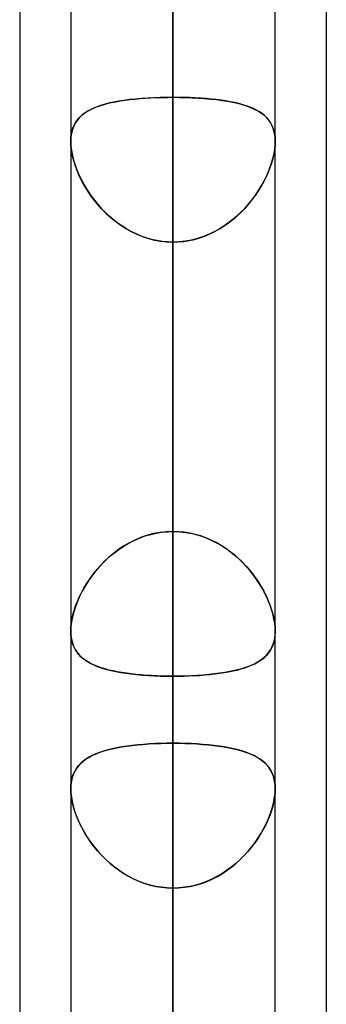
# Model space of a CAD drawing. Header units: millimetres. Extents: x -100 to 120, y -270 to 270.
# Tile 12 of 75: x 47 to 50, y -137 to -128. Entities that reach past the tile are written whole.
import ezdxf

# ---------------------------------------------------------------- set-up
doc = ezdxf.new("R2010")
doc.units = ezdxf.units.MM
doc.layers.add('MAIN-1', color=7, linetype='Continuous')
doc.layers.add('MAIN-2', color=7, linetype='Continuous')

msp = doc.modelspace()

# ---------------------------------------------------------------- linework, layer by layer
at = {"layer": 'MAIN-1'}
for p, q in [((47.4813, 0), (47.4813, -138.299)), ((49.4963, -138.4234), (49.4963, 0)), ((48.4887, -138.9628), (48.4887, 0)), ((50, -72.5946), (50, -139.2762)), ((46.9775, -73.0349), (46.9775, -138.4973)), ((49.4962, -133.7625), (49.4962, -133.7629)), ((49.4962, -133.7629), (49.4962, -133.7633)), ((49.4962, -133.7633), (49.4962, -133.7636)), ((49.4962, -133.7636), (49.4962, -133.764)), ((49.4962, -133.764), (49.4962, -133.7643)), ((49.4962, -133.7643), (49.4962, -133.7647))]:
    msp.add_line(p, q, dxfattribs=at)
at = {"layer": 'MAIN-2'}
for p, q in [((48.4887, 0), (48.4887, -138.9628)), ((48.4887, 0), (48.4887, -137.4307)), ((48.4887, -137.4307), (48.4887, 0)), ((48.4887, -137.6245), (48.4887, -101.4958)), ((48.4887, -102.9219), (48.4887, -139.6395)), ((48.4887, -153.3415), (48.4887, -112.619)), ((48.4887, -114.0449), (48.4887, -155.3565)), ((48.4887, -118.8111), (48.4887, -128.5013)), ((48.4887, -128.5013), (48.4887, -118.8111)), ((48.4887, -132.7758), (48.4887, -123.0856)), ((48.4887, -123.0856), (48.4887, -132.7758)), ((48.4887, -169.0585), (48.4887, -123.7404)), ((48.4887, -125.1661), (48.4887, -171.0735)), ((48.4887, -125.1661), (48.4887, -134.8605)), ((48.4887, -134.8605), (48.4887, -125.1661)), ((48.4887, -137.4307), (48.4887, -127.7372)), ((48.4887, -127.7372), (48.4887, -137.4307)), ((48.0057, -128.5315), (47.9527, -128.5399)), ((47.9685, -128.5372), (48.0149, -128.5302)), ((48.0609, -128.5243), (48.0057, -128.5315)), ((48.0149, -128.5302), (48.063, -128.524)), ((48.118, -128.5181), (48.0609, -128.5243)), ((48.063, -128.524), (48.1126, -128.5186)), ((48.1126, -128.5186), (48.1637, -128.514)), ((48.1771, -128.5129), (48.118, -128.5181)), ((48.1637, -128.514), (48.2159, -128.5101)), ((48.2377, -128.5087), (48.1771, -128.5129)), ((48.2159, -128.5101), (48.269, -128.5069)), ((48.2993, -128.5054), (48.2377, -128.5087)), ((48.269, -128.5069), (48.3229, -128.5044)), ((48.3618, -128.5031), (48.2993, -128.5054)), ((48.3229, -128.5044), (48.3776, -128.5027)), ((48.425, -128.5017), (48.3618, -128.5031)), ((48.3776, -128.5027), (48.4329, -128.5016)), ((48.4887, -128.5013), (48.425, -128.5017)), ((48.4329, -128.5016), (48.4887, -128.5013)), ((48.4887, -128.5013), (48.5525, -128.5017)), ((48.4887, -132.7758), (48.4887, -128.5013)), ((48.5446, -128.5016), (48.4887, -128.5013)), ((48.4887, -128.5013), (48.4887, -132.7758)), ((48.5999, -128.5027), (48.5446, -128.5016)), ((48.5525, -128.5017), (48.6157, -128.5031)), ((48.6546, -128.5044), (48.5999, -128.5027)), ((48.6157, -128.5031), (48.6782, -128.5054)), ((48.7085, -128.5069), (48.6546, -128.5044)), ((48.6782, -128.5054), (48.7398, -128.5087)), ((48.7616, -128.5101), (48.7085, -128.5069)), ((48.7398, -128.5087), (48.8004, -128.5129)), ((48.8138, -128.514), (48.7616, -128.5101)), ((48.8004, -128.5129), (48.8594, -128.5181)), ((48.8649, -128.5186), (48.8138, -128.514)), ((48.8594, -128.5181), (48.9166, -128.5243)), ((48.9145, -128.524), (48.8649, -128.5186)), ((48.9626, -128.5302), (48.9145, -128.524)), ((48.9166, -128.5243), (48.9718, -128.5315)), ((49.009, -128.5372), (48.9626, -128.5302)), ((48.9718, -128.5315), (49.0248, -128.5399)), ((47.6367, -128.6444), (47.665, -128.6279)), ((47.6877, -128.6165), (47.6534, -128.6343)), ((47.665, -128.6279), (47.6956, -128.6127)), ((47.7248, -128.6002), (47.6877, -128.6165)), ((47.6956, -128.6127), (47.7284, -128.5988)), ((47.7649, -128.5854), (47.7248, -128.6002)), ((47.7284, -128.5988), (47.7634, -128.586)), ((47.7634, -128.586), (47.8006, -128.5742)), ((47.8078, -128.5721), (47.7649, -128.5854)), ((47.8006, -128.5742), (47.8398, -128.5635)), ((47.8535, -128.5601), (47.8078, -128.5721)), ((47.8398, -128.5635), (47.8808, -128.5538)), ((47.9019, -128.5494), (47.8535, -128.5601)), ((47.8808, -128.5538), (47.9238, -128.545)), ((47.9527, -128.5399), (47.9019, -128.5494)), ((47.9238, -128.545), (47.9685, -128.5372)), ((49.0537, -128.545), (49.009, -128.5372)), ((49.0248, -128.5399), (49.0756, -128.5494)), ((49.0967, -128.5538), (49.0537, -128.545)), ((49.0756, -128.5494), (49.124, -128.5601)), ((49.1377, -128.5635), (49.0967, -128.5538)), ((49.124, -128.5601), (49.1697, -128.5721)), ((49.1769, -128.5742), (49.1377, -128.5635)), ((49.1697, -128.5721), (49.2126, -128.5854)), ((49.2141, -128.586), (49.1769, -128.5742)), ((49.2126, -128.5854), (49.2527, -128.6002)), ((49.2491, -128.5988), (49.2141, -128.586)), ((49.2819, -128.6127), (49.2491, -128.5988)), ((49.2527, -128.6002), (49.2898, -128.6165)), ((49.3125, -128.6279), (49.2819, -128.6127)), ((49.2898, -128.6165), (49.3241, -128.6343)), ((49.3408, -128.6444), (49.3125, -128.6279)), ((47.546, -128.725), (47.5267, -128.7535)), ((47.5294, -128.7491), (47.5463, -128.7247)), ((47.5685, -128.699), (47.546, -128.725)), ((47.5463, -128.7247), (47.5655, -128.7022)), ((47.5655, -128.7022), (47.5869, -128.6814)), ((47.5939, -128.6754), (47.5685, -128.699)), ((47.5869, -128.6814), (47.6106, -128.6622)), ((47.6222, -128.6539), (47.5939, -128.6754)), ((47.6106, -128.6622), (47.6367, -128.6444)), ((47.6534, -128.6343), (47.6222, -128.6539)), ((49.3241, -128.6343), (49.3553, -128.6539)), ((49.3669, -128.6622), (49.3408, -128.6444)), ((49.3553, -128.6539), (49.3836, -128.6754)), ((49.3906, -128.6814), (49.3669, -128.6622)), ((49.3836, -128.6754), (49.409, -128.699)), ((49.412, -128.7022), (49.3906, -128.6814)), ((49.409, -128.699), (49.4315, -128.725)), ((49.4312, -128.7247), (49.412, -128.7022)), ((49.4481, -128.7491), (49.4312, -128.7247)), ((49.4315, -128.725), (49.4508, -128.7535)), ((47.4978, -128.8188), (47.4886, -128.8557)), ((47.4935, -128.8341), (47.5029, -128.8037)), ((47.5106, -128.7848), (47.4978, -128.8188)), ((47.5029, -128.8037), (47.5149, -128.7753)), ((47.5267, -128.7535), (47.5106, -128.7848)), ((47.5149, -128.7753), (47.5294, -128.7491)), ((49.4626, -128.7753), (49.4481, -128.7491)), ((49.4508, -128.7535), (49.4669, -128.7848)), ((49.4746, -128.8037), (49.4626, -128.7753)), ((49.4669, -128.7848), (49.4797, -128.8188)), ((49.484, -128.8341), (49.4746, -128.8037)), ((49.4797, -128.8188), (49.4889, -128.8557)), ((47.4831, -128.895), (47.4812, -128.9367)), ((47.4812, -128.9368), (47.4826, -128.9009)), ((47.4826, -128.9009), (47.4867, -128.8666)), ((47.4886, -128.8557), (47.4831, -128.895)), ((47.4867, -128.8666), (47.4935, -128.8341)), ((49.4908, -128.8666), (49.484, -128.8341)), ((49.4889, -128.8557), (49.4944, -128.895)), ((49.4949, -128.9009), (49.4908, -128.8666)), ((49.4944, -128.895), (49.4963, -128.9367)), ((49.4963, -128.9368), (49.4949, -128.9009)), ((47.4812, -128.9367), (47.483, -128.9799)), ((47.4825, -128.9738), (47.4812, -128.9368)), ((47.4864, -129.0123), (47.4825, -128.9738)), ((47.483, -128.9799), (47.4883, -129.0254)), ((47.4929, -129.0525), (47.4864, -129.0123)), ((49.4846, -129.0525), (49.4911, -129.0123)), ((49.4945, -128.9799), (49.4892, -129.0254)), ((49.4911, -129.0123), (49.495, -128.9738)), ((49.4963, -128.9367), (49.4945, -128.9799)), ((49.495, -128.9738), (49.4963, -128.9368)), ((47.4883, -129.0254), (47.4971, -129.0728)), ((47.502, -129.0938), (47.4929, -129.0525)), ((47.4971, -129.0728), (47.5092, -129.1213)), ((47.5134, -129.1358), (47.502, -129.0938)), ((49.4641, -129.1358), (49.4755, -129.0938)), ((49.4804, -129.0728), (49.4683, -129.1213)), ((49.4755, -129.0938), (49.4846, -129.0525)), ((49.4892, -129.0254), (49.4804, -129.0728)), ((47.5092, -129.1213), (47.5246, -129.1707)), ((47.5272, -129.1783), (47.5134, -129.1358)), ((47.5246, -129.1707), (47.5431, -129.2205)), ((47.5433, -129.2211), (47.5272, -129.1783)), ((49.4342, -129.2211), (49.4503, -129.1783)), ((49.4529, -129.1707), (49.4344, -129.2205)), ((49.4503, -129.1783), (49.4641, -129.1358)), ((49.4683, -129.1213), (49.4529, -129.1707)), ((47.5431, -129.2205), (47.5646, -129.2706)), ((47.5616, -129.264), (47.5433, -129.2211)), ((47.5819, -129.3069), (47.5616, -129.264)), ((47.5646, -129.2706), (47.5889, -129.3207)), ((47.6043, -129.3495), (47.5819, -129.3069)), ((49.3732, -129.3495), (49.3956, -129.3069)), ((49.4129, -129.2706), (49.3886, -129.3207)), ((49.3956, -129.3069), (49.4159, -129.264)), ((49.4344, -129.2205), (49.4129, -129.2706)), ((49.4159, -129.264), (49.4342, -129.2211)), ((47.5889, -129.3207), (47.6161, -129.3704)), ((47.6287, -129.3917), (47.6043, -129.3495)), ((47.6161, -129.3704), (47.646, -129.4196)), ((47.6552, -129.4337), (47.6287, -129.3917)), ((49.3223, -129.4337), (49.3488, -129.3917)), ((49.3614, -129.3704), (49.3315, -129.4196)), ((49.3488, -129.3917), (49.3732, -129.3495)), ((49.3886, -129.3207), (49.3614, -129.3704)), ((47.646, -129.4196), (47.6785, -129.4679)), ((47.6838, -129.4753), (47.6552, -129.4337)), ((47.6785, -129.4679), (47.7136, -129.5151)), ((47.7145, -129.5162), (47.6838, -129.4753)), ((49.263, -129.5162), (49.2937, -129.4753)), ((49.299, -129.4679), (49.2639, -129.5151)), ((49.2937, -129.4753), (49.3223, -129.4337)), ((49.3315, -129.4196), (49.299, -129.4679)), ((47.7136, -129.5151), (47.7511, -129.5609)), ((47.7472, -129.5563), (47.7145, -129.5162)), ((47.7819, -129.5954), (47.7472, -129.5563)), ((47.7511, -129.5609), (47.791, -129.6051)), ((47.8186, -129.6332), (47.7819, -129.5954)), ((49.1589, -129.6332), (49.1956, -129.5954)), ((49.2264, -129.5609), (49.1865, -129.6051)), ((49.1956, -129.5954), (49.2303, -129.5563)), ((49.2639, -129.5151), (49.2264, -129.5609)), ((49.2303, -129.5563), (49.263, -129.5162)), ((47.791, -129.6051), (47.8333, -129.6474)), ((47.8573, -129.6696), (47.8186, -129.6332)), ((47.8333, -129.6474), (47.8779, -129.6877)), ((47.8978, -129.7044), (47.8573, -129.6696)), ((47.8779, -129.6877), (47.9246, -129.7256)), ((49.0996, -129.6877), (49.0529, -129.7256)), ((49.0797, -129.7044), (49.1202, -129.6696)), ((49.1442, -129.6474), (49.0996, -129.6877)), ((49.1202, -129.6696), (49.1589, -129.6332)), ((49.1865, -129.6051), (49.1442, -129.6474)), ((47.94, -129.7372), (47.8978, -129.7044)), ((47.9246, -129.7256), (47.9736, -129.761)), ((47.9839, -129.768), (47.94, -129.7372)), ((47.9736, -129.761), (48.0246, -129.7937)), ((48.0293, -129.7965), (47.9839, -129.768)), ((48.0246, -129.7937), (48.0776, -129.8233)), ((48.9529, -129.7937), (48.8999, -129.8233)), ((48.9482, -129.7965), (48.9936, -129.768)), ((49.0039, -129.761), (48.9529, -129.7937)), ((48.9936, -129.768), (49.0374, -129.7372)), ((49.0529, -129.7256), (49.0039, -129.761)), ((49.0374, -129.7372), (49.0797, -129.7044)), ((48.0762, -129.8226), (48.0293, -129.7965)), ((48.1245, -129.8461), (48.0762, -129.8226)), ((48.0776, -129.8233), (48.1326, -129.8497)), ((48.1742, -129.8669), (48.1245, -129.8461)), ((48.1326, -129.8497), (48.1891, -129.8725)), ((48.225, -129.8848), (48.1742, -129.8669)), ((48.1891, -129.8725), (48.2471, -129.8915)), ((48.2765, -129.8996), (48.225, -129.8848)), ((48.2471, -129.8915), (48.3065, -129.9066)), ((48.7304, -129.8915), (48.671, -129.9066)), ((48.701, -129.8996), (48.7525, -129.8848)), ((48.7884, -129.8725), (48.7304, -129.8915)), ((48.7525, -129.8848), (48.8033, -129.8669)), ((48.8449, -129.8497), (48.7884, -129.8725)), ((48.8033, -129.8669), (48.853, -129.8461)), ((48.8999, -129.8233), (48.8449, -129.8497)), ((48.853, -129.8461), (48.9013, -129.8226)), ((48.9013, -129.8226), (48.9482, -129.7965)), ((48.3287, -129.9111), (48.2765, -129.8996)), ((48.3065, -129.9066), (48.3667, -129.9175)), ((48.3816, -129.9195), (48.3287, -129.9111)), ((48.3667, -129.9175), (48.4275, -129.9241)), ((48.435, -129.9246), (48.3816, -129.9195)), ((48.4275, -129.9241), (48.4887, -129.9263)), ((48.4887, -129.9263), (48.435, -129.9246)), ((48.55, -129.9241), (48.4887, -129.9263)), ((48.4887, -129.9263), (48.5425, -129.9246)), ((48.4887, -129.9263), (48.4887, -134.2008)), ((48.4887, -134.2008), (48.4887, -129.9263)), ((48.4887, -129.9263), (48.4887, -139.6163)), ((48.4887, -139.6163), (48.4887, -129.9263)), ((48.5425, -129.9246), (48.5959, -129.9195)), ((48.6108, -129.9175), (48.55, -129.9241)), ((48.5959, -129.9195), (48.6488, -129.9111)), ((48.671, -129.9066), (48.6108, -129.9175)), ((48.6488, -129.9111), (48.701, -129.8996)), ((48.2993, -132.7968), (48.2377, -132.8128)), ((48.269, -132.8041), (48.3229, -132.7918)), ((48.3618, -132.7852), (48.2993, -132.7968)), ((48.3229, -132.7918), (48.3776, -132.783)), ((48.425, -132.7781), (48.3618, -132.7852)), ((48.3776, -132.783), (48.4329, -132.7776)), ((48.4887, -132.7758), (48.425, -132.7781)), ((48.4329, -132.7776), (48.4887, -132.7758)), ((48.5446, -132.7776), (48.4887, -132.7758)), ((48.4887, -132.7758), (48.5525, -132.7781)), ((48.5999, -132.783), (48.5446, -132.7776)), ((48.5525, -132.7781), (48.6157, -132.7852)), ((48.6546, -132.7918), (48.5999, -132.783)), ((48.6157, -132.7852), (48.6782, -132.7968)), ((48.7085, -132.8041), (48.6546, -132.7918)), ((48.6782, -132.7968), (48.7398, -132.8128)), ((48.0609, -132.8862), (48.0057, -132.9181)), ((48.0149, -132.9125), (48.063, -132.8851)), ((48.118, -132.8578), (48.0609, -132.8862)), ((48.063, -132.8851), (48.1126, -132.8603)), ((48.1126, -132.8603), (48.1637, -132.8384)), ((48.1771, -132.8333), (48.118, -132.8578)), ((48.1637, -132.8384), (48.2159, -132.8197)), ((48.2377, -132.8128), (48.1771, -132.8333)), ((48.2159, -132.8197), (48.269, -132.8041)), ((48.7616, -132.8197), (48.7085, -132.8041)), ((48.7398, -132.8128), (48.8004, -132.8333)), ((48.8138, -132.8384), (48.7616, -132.8197)), ((48.8004, -132.8333), (48.8594, -132.8578)), ((48.8649, -132.8603), (48.8138, -132.8384)), ((48.8594, -132.8578), (48.9166, -132.8862)), ((48.9145, -132.8851), (48.8649, -132.8603)), ((48.9626, -132.9125), (48.9145, -132.8851)), ((48.9166, -132.8862), (48.9718, -132.9181)), ((47.9019, -132.9916), (47.8535, -133.0326)), ((47.8808, -133.0089), (47.9238, -132.9745)), ((47.9527, -132.9533), (47.9019, -132.9916)), ((47.9238, -132.9745), (47.9685, -132.9424)), ((48.0057, -132.9181), (47.9527, -132.9533)), ((47.9685, -132.9424), (48.0149, -132.9125)), ((49.009, -132.9424), (48.9626, -132.9125)), ((48.9718, -132.9181), (49.0248, -132.9533)), ((49.0537, -132.9745), (49.009, -132.9424)), ((49.0248, -132.9533), (49.0756, -132.9916)), ((49.0967, -133.0089), (49.0537, -132.9745)), ((49.0756, -132.9916), (49.124, -133.0326)), ((47.7634, -133.1227), (47.8006, -133.0831)), ((47.8078, -133.0759), (47.7649, -133.1211)), ((47.8006, -133.0831), (47.8398, -133.0451)), ((47.8535, -133.0326), (47.8078, -133.0759)), ((47.8398, -133.0451), (47.8808, -133.0089)), ((49.1377, -133.0451), (49.0967, -133.0089)), ((49.124, -133.0326), (49.1697, -133.0759)), ((49.1769, -133.0831), (49.1377, -133.0451)), ((49.1697, -133.0759), (49.2126, -133.1211)), ((49.2141, -133.1227), (49.1769, -133.0831)), ((47.7248, -133.1679), (47.6877, -133.2159)), ((47.6956, -133.2052), (47.7284, -133.1634)), ((47.7649, -133.1211), (47.7248, -133.1679)), ((47.7284, -133.1634), (47.7634, -133.1227)), ((49.2126, -133.1211), (49.2527, -133.1679)), ((49.2491, -133.1634), (49.2141, -133.1227)), ((49.2819, -133.2052), (49.2491, -133.1634)), ((49.2527, -133.1679), (49.2898, -133.2159)), ((47.6534, -133.265), (47.6222, -133.3146)), ((47.6367, -133.2909), (47.665, -133.2478)), ((47.6877, -133.2159), (47.6534, -133.265)), ((47.665, -133.2478), (47.6956, -133.2052)), ((49.3125, -133.2478), (49.2819, -133.2052)), ((49.2898, -133.2159), (49.3241, -133.265)), ((49.3408, -133.2909), (49.3125, -133.2478)), ((49.3241, -133.265), (49.3553, -133.3146)), ((47.5655, -133.4219), (47.5869, -133.3782)), ((47.5939, -133.3647), (47.5685, -133.4154)), ((47.5869, -133.3782), (47.6106, -133.3345)), ((47.6222, -133.3146), (47.5939, -133.3647)), ((47.6106, -133.3345), (47.6367, -133.2909)), ((49.3669, -133.3345), (49.3408, -133.2909)), ((49.3553, -133.3146), (49.3836, -133.3647)), ((49.3906, -133.3782), (49.3669, -133.3345)), ((49.3836, -133.3647), (49.409, -133.4154)), ((49.412, -133.4219), (49.3906, -133.3782)), ((47.546, -133.4662), (47.5267, -133.517)), ((47.5294, -133.5093), (47.5463, -133.4657)), ((47.5685, -133.4154), (47.546, -133.4662)), ((47.5463, -133.4657), (47.5655, -133.4219)), ((49.409, -133.4154), (49.4315, -133.4662)), ((49.4312, -133.4657), (49.412, -133.4219)), ((49.4481, -133.5093), (49.4312, -133.4657)), ((49.4315, -133.4662), (49.4508, -133.517)), ((47.5106, -133.5673), (47.4978, -133.6169)), ((47.5029, -133.5954), (47.5149, -133.5526)), ((47.5267, -133.517), (47.5106, -133.5673)), ((47.5149, -133.5526), (47.5294, -133.5093)), ((49.4626, -133.5526), (49.4481, -133.5093)), ((49.4508, -133.517), (49.4669, -133.5673)), ((49.4746, -133.5954), (49.4626, -133.5526)), ((49.4669, -133.5673), (49.4797, -133.6169)), ((47.4886, -133.6651), (47.4831, -133.7113)), ((47.4867, -133.6785), (47.4935, -133.6375)), ((47.4978, -133.6169), (47.4886, -133.6651)), ((47.4935, -133.6375), (47.5029, -133.5954)), ((49.484, -133.6375), (49.4746, -133.5954)), ((49.4797, -133.6169), (49.4889, -133.6651)), ((49.4908, -133.6785), (49.484, -133.6375)), ((49.4889, -133.6651), (49.4944, -133.7113)), ((47.4831, -133.7113), (47.4812, -133.7554)), ((47.4812, -133.7554), (47.4826, -133.7178)), ((47.4812, -133.7554), (47.483, -133.7964)), ((47.4825, -133.7908), (47.4812, -133.7554)), ((47.4826, -133.7178), (47.4867, -133.6785)), ((49.4949, -133.7178), (49.4908, -133.6785)), ((49.4962, -133.7647), (49.4937, -133.8049)), ((49.4944, -133.7113), (49.4963, -133.7554)), ((49.4963, -133.7554), (49.4949, -133.7178)), ((49.495, -133.7908), (49.4963, -133.7554)), ((49.4963, -133.7613), (49.4962, -133.7625)), ((49.4963, -133.7554), (49.4963, -133.7566)), ((49.4963, -133.7566), (49.4963, -133.7578)), ((49.4963, -133.7578), (49.4963, -133.759)), ((49.4963, -133.759), (49.4963, -133.7601)), ((49.4963, -133.7601), (49.4963, -133.7613)), ((47.4864, -133.8245), (47.4825, -133.7908)), ((47.483, -133.7964), (47.4883, -133.8353)), ((47.4929, -133.8566), (47.4864, -133.8245)), ((47.4883, -133.8353), (47.4971, -133.8717)), ((47.502, -133.8867), (47.4929, -133.8566)), ((49.4755, -133.8867), (49.4846, -133.8566)), ((49.4877, -133.843), (49.4783, -133.8786)), ((49.4846, -133.8566), (49.4911, -133.8245)), ((49.4937, -133.8049), (49.4877, -133.843)), ((49.4911, -133.8245), (49.495, -133.7908)), ((47.4971, -133.8717), (47.5092, -133.9055)), ((47.5134, -133.9149), (47.502, -133.8867)), ((47.5092, -133.9055), (47.5246, -133.9365)), ((47.5272, -133.9411), (47.5134, -133.9149)), ((47.5246, -133.9365), (47.5431, -133.9651)), ((47.5433, -133.9654), (47.5272, -133.9411)), ((49.4498, -133.9419), (49.4309, -133.9698)), ((49.4342, -133.9654), (49.4503, -133.9411)), ((49.4656, -133.9116), (49.4498, -133.9419)), ((49.4503, -133.9411), (49.4641, -133.9149)), ((49.4641, -133.9149), (49.4755, -133.8867)), ((49.4783, -133.8786), (49.4656, -133.9116)), ((47.5431, -133.9651), (47.5646, -133.9913)), ((47.5616, -133.988), (47.5433, -133.9654)), ((47.5819, -134.0089), (47.5616, -133.988)), ((47.5646, -133.9913), (47.5889, -134.0153)), ((47.6043, -134.0282), (47.5819, -134.0089)), ((47.5889, -134.0153), (47.6161, -134.0372)), ((47.6287, -134.0461), (47.6043, -134.0282)), ((47.6161, -134.0372), (47.646, -134.0573)), ((47.6552, -134.0627), (47.6287, -134.0461)), ((47.646, -134.0573), (47.6785, -134.0755)), ((49.3271, -134.0599), (49.2945, -134.0778)), ((49.3223, -134.0627), (49.3488, -134.0461)), ((49.3571, -134.0403), (49.3271, -134.0599)), ((49.3488, -134.0461), (49.3732, -134.0282)), ((49.3845, -134.0188), (49.3571, -134.0403)), ((49.3732, -134.0282), (49.3956, -134.0089)), ((49.4091, -133.9954), (49.3845, -134.0188)), ((49.3956, -134.0089), (49.4159, -133.988)), ((49.4309, -133.9698), (49.4091, -133.9954)), ((49.4159, -133.988), (49.4342, -133.9654)), ((47.6838, -134.0782), (47.6552, -134.0627)), ((47.6785, -134.0755), (47.7136, -134.0922)), ((47.7145, -134.0925), (47.6838, -134.0782)), ((47.7136, -134.0922), (47.7511, -134.1073)), ((47.7472, -134.1058), (47.7145, -134.0925)), ((47.7819, -134.118), (47.7472, -134.1058)), ((47.7511, -134.1073), (47.791, -134.121)), ((47.8186, -134.1293), (47.7819, -134.118)), ((47.791, -134.121), (47.8333, -134.1334)), ((47.8573, -134.1396), (47.8186, -134.1293)), ((47.8333, -134.1334), (47.8779, -134.1446)), ((47.8978, -134.149), (47.8573, -134.1396)), ((47.8779, -134.1446), (47.9246, -134.1546)), ((47.94, -134.1576), (47.8978, -134.149)), ((47.9246, -134.1546), (47.9736, -134.1636)), ((47.9839, -134.1653), (47.94, -134.1576)), ((48.9936, -134.1653), (49.0374, -134.1576)), ((49.0489, -134.1554), (49.0002, -134.1642)), ((49.0374, -134.1576), (49.0797, -134.149)), ((49.0955, -134.1455), (49.0489, -134.1554)), ((49.0797, -134.149), (49.1202, -134.1396)), ((49.1399, -134.1345), (49.0955, -134.1455)), ((49.1202, -134.1396), (49.1589, -134.1293)), ((49.182, -134.1223), (49.1399, -134.1345)), ((49.1589, -134.1293), (49.1956, -134.118)), ((49.2219, -134.1089), (49.182, -134.1223)), ((49.1956, -134.118), (49.2303, -134.1058)), ((49.2594, -134.0941), (49.2219, -134.1089)), ((49.2303, -134.1058), (49.263, -134.0925)), ((49.2945, -134.0778), (49.2594, -134.0941)), ((49.263, -134.0925), (49.2937, -134.0782)), ((49.2937, -134.0782), (49.3223, -134.0627)), ((47.9736, -134.1636), (48.0246, -134.1715)), ((48.0293, -134.1721), (47.9839, -134.1653)), ((48.0246, -134.1715), (48.0776, -134.1784)), ((48.0762, -134.1782), (48.0293, -134.1721)), ((48.1245, -134.1836), (48.0762, -134.1782)), ((48.0776, -134.1784), (48.1326, -134.1844)), ((48.1742, -134.1882), (48.1245, -134.1836)), ((48.1326, -134.1844), (48.1891, -134.1894)), ((48.225, -134.1921), (48.1742, -134.1882)), ((48.1891, -134.1894), (48.2471, -134.1935)), ((48.2765, -134.1952), (48.225, -134.1921)), ((48.2471, -134.1935), (48.3065, -134.1967)), ((48.3287, -134.1977), (48.2765, -134.1952)), ((48.3065, -134.1967), (48.3667, -134.199)), ((48.3816, -134.1994), (48.3287, -134.1977)), ((48.3667, -134.199), (48.4275, -134.2003)), ((48.435, -134.2004), (48.3816, -134.1994)), ((48.4275, -134.2003), (48.4887, -134.2008)), ((48.4887, -134.2008), (48.435, -134.2004)), ((48.5495, -134.2003), (48.4887, -134.2008)), ((48.4887, -134.2008), (48.5425, -134.2004)), ((48.4887, -143.8907), (48.4887, -134.2008)), ((48.4887, -134.2008), (48.4887, -143.8907)), ((48.5425, -134.2004), (48.5959, -134.1994)), ((48.6098, -134.199), (48.5495, -134.2003)), ((48.5959, -134.1994), (48.6488, -134.1977)), ((48.6695, -134.1967), (48.6098, -134.199)), ((48.6488, -134.1977), (48.701, -134.1952)), ((48.7284, -134.1936), (48.6695, -134.1967)), ((48.701, -134.1952), (48.7525, -134.1921)), ((48.786, -134.1896), (48.7284, -134.1936)), ((48.7525, -134.1921), (48.8033, -134.1882)), ((48.8422, -134.1846), (48.786, -134.1896)), ((48.8033, -134.1882), (48.853, -134.1836)), ((48.8967, -134.1788), (48.8422, -134.1846)), ((48.853, -134.1836), (48.9013, -134.1782)), ((48.9494, -134.172), (48.8967, -134.1788)), ((48.9013, -134.1782), (48.9482, -134.1721)), ((48.9482, -134.1721), (48.9936, -134.1653)), ((49.0002, -134.1642), (48.9494, -134.172)), ((47.8017, -134.9389), (47.8437, -134.9268)), ((47.8458, -134.9263), (47.8038, -134.9383)), ((47.8437, -134.9268), (47.8879, -134.9159)), ((47.8901, -134.9154), (47.8458, -134.9263)), ((47.8879, -134.9159), (47.9343, -134.906)), ((47.9366, -134.9056), (47.8901, -134.9154)), ((47.9343, -134.906), (47.9827, -134.8972)), ((47.9851, -134.8969), (47.9366, -134.9056)), ((47.9827, -134.8972), (48.0331, -134.8895)), ((48.0355, -134.8891), (47.9851, -134.8969)), ((48.0331, -134.8895), (48.0854, -134.8826)), ((48.0877, -134.8824), (48.0355, -134.8891)), ((48.0854, -134.8826), (48.1396, -134.8767)), ((48.1416, -134.8765), (48.0877, -134.8824)), ((48.1396, -134.8767), (48.1954, -134.8717)), ((48.1973, -134.8716), (48.1416, -134.8765)), ((48.1954, -134.8717), (48.2522, -134.8677)), ((48.254, -134.8676), (48.1973, -134.8716)), ((48.2522, -134.8677), (48.3101, -134.8645)), ((48.3117, -134.8645), (48.254, -134.8676)), ((48.3101, -134.8645), (48.3689, -134.8623)), ((48.3701, -134.8623), (48.3117, -134.8645)), ((48.3689, -134.8623), (48.4285, -134.861)), ((48.4292, -134.861), (48.3701, -134.8623)), ((48.4285, -134.861), (48.4887, -134.8605)), ((48.4887, -134.8605), (48.4292, -134.861)), ((48.549, -134.861), (48.4887, -134.8605)), ((48.4887, -134.8605), (48.5483, -134.861)), ((48.4887, -184.7755), (48.4887, -134.8605)), ((48.5483, -134.861), (48.6074, -134.8623)), ((48.6086, -134.8623), (48.549, -134.861)), ((48.6074, -134.8623), (48.6658, -134.8645)), ((48.6674, -134.8645), (48.6086, -134.8623)), ((48.6658, -134.8645), (48.7235, -134.8676)), ((48.7253, -134.8677), (48.6674, -134.8645)), ((48.7235, -134.8676), (48.7802, -134.8716)), ((48.7822, -134.8717), (48.7253, -134.8677)), ((48.7802, -134.8716), (48.8359, -134.8765)), ((48.8379, -134.8767), (48.7822, -134.8717)), ((48.8359, -134.8765), (48.8898, -134.8824)), ((48.8921, -134.8826), (48.8379, -134.8767)), ((48.8898, -134.8824), (48.942, -134.8891)), ((48.9444, -134.8895), (48.8921, -134.8826)), ((48.942, -134.8891), (48.9924, -134.8969)), ((48.9948, -134.8972), (48.9444, -134.8895)), ((48.9924, -134.8969), (49.0409, -134.9056)), ((49.0432, -134.906), (48.9948, -134.8972)), ((49.0409, -134.9056), (49.0874, -134.9154)), ((49.0896, -134.9159), (49.0432, -134.906)), ((49.0874, -134.9154), (49.1317, -134.9263)), ((49.1338, -134.9268), (49.0896, -134.9159)), ((49.1317, -134.9263), (49.1737, -134.9383)), ((49.1758, -134.9389), (49.1338, -134.9268)), ((47.6017, -135.0384), (47.6286, -135.0182)), ((47.6308, -135.0167), (47.6038, -135.0367)), ((47.6286, -135.0182), (47.6582, -134.9996)), ((47.6604, -134.9984), (47.6308, -135.0167)), ((47.6582, -134.9996), (47.6903, -134.9825)), ((47.6925, -134.9814), (47.6604, -134.9984)), ((47.6903, -134.9825), (47.7249, -134.9667)), ((47.7271, -134.9657), (47.6925, -134.9814)), ((47.7249, -134.9667), (47.762, -134.9522)), ((47.7643, -134.9514), (47.7271, -134.9657)), ((47.762, -134.9522), (47.8017, -134.9389)), ((47.8038, -134.9383), (47.7643, -134.9514)), ((49.1737, -134.9383), (49.2132, -134.9514)), ((49.2155, -134.9522), (49.1758, -134.9389)), ((49.2132, -134.9514), (49.2504, -134.9657)), ((49.2526, -134.9667), (49.2155, -134.9522)), ((49.2504, -134.9657), (49.285, -134.9814)), ((49.2872, -134.9825), (49.2526, -134.9667)), ((49.285, -134.9814), (49.3171, -134.9984)), ((49.3193, -134.9996), (49.2872, -134.9825)), ((49.3171, -134.9984), (49.3467, -135.0167)), ((49.3489, -135.0182), (49.3193, -134.9996)), ((49.3467, -135.0167), (49.3737, -135.0367)), ((49.3758, -135.0384), (49.3489, -135.0182)), ((47.5199, -135.1371), (47.5364, -135.1094)), ((47.5376, -135.1077), (47.5207, -135.1356)), ((47.5364, -135.1094), (47.5556, -135.0837)), ((47.5571, -135.082), (47.5376, -135.1077)), ((47.5556, -135.0837), (47.5774, -135.0601)), ((47.5792, -135.0583), (47.5571, -135.082)), ((47.5774, -135.0601), (47.6017, -135.0384)), ((47.6038, -135.0367), (47.5792, -135.0583)), ((49.3737, -135.0367), (49.3983, -135.0583)), ((49.4001, -135.0601), (49.3758, -135.0384)), ((49.3983, -135.0583), (49.4204, -135.082)), ((49.4219, -135.0837), (49.4001, -135.0601)), ((49.4204, -135.082), (49.4399, -135.1077)), ((49.4411, -135.1094), (49.4219, -135.0837)), ((49.4399, -135.1077), (49.4568, -135.1356)), ((49.4576, -135.1371), (49.4411, -135.1094)), ((47.4875, -135.2343), (47.4953, -135.1996)), ((47.4956, -135.1985), (47.4876, -135.2335)), ((47.4953, -135.1996), (47.5062, -135.1672)), ((47.5067, -135.1658), (47.4956, -135.1985)), ((47.5062, -135.1672), (47.5199, -135.1371)), ((47.5207, -135.1356), (47.5067, -135.1658)), ((49.4568, -135.1356), (49.4708, -135.1658)), ((49.4713, -135.1672), (49.4576, -135.1371)), ((49.4708, -135.1658), (49.4819, -135.1985)), ((49.4822, -135.1996), (49.4713, -135.1672)), ((49.4819, -135.1985), (49.4899, -135.2335)), ((49.49, -135.2343), (49.4822, -135.1996)), ((47.4828, -135.2706), (47.4812, -135.3098)), ((47.4812, -135.3098), (47.4828, -135.2711)), ((47.4827, -135.3491), (47.4812, -135.3098)), ((47.4812, -135.3098), (47.4827, -135.3497)), ((47.4876, -135.2335), (47.4828, -135.2706)), ((47.4828, -135.2711), (47.4875, -135.2343)), ((49.4899, -135.2335), (49.4947, -135.2706)), ((49.4947, -135.2711), (49.49, -135.2343)), ((49.4947, -135.2706), (49.4963, -135.3098)), ((49.4963, -135.3098), (49.4947, -135.2711)), ((49.4948, -135.3491), (49.4963, -135.3098)), ((49.4963, -135.3098), (49.4948, -135.3497)), ((47.4871, -135.3901), (47.4827, -135.3491)), ((47.4827, -135.3497), (47.4873, -135.3914)), ((47.4945, -135.4329), (47.4871, -135.3901)), ((47.4873, -135.3914), (47.4949, -135.435)), ((49.4902, -135.3914), (49.4826, -135.435)), ((49.483, -135.4329), (49.4904, -135.3901)), ((49.4948, -135.3497), (49.4902, -135.3914)), ((49.4904, -135.3901), (49.4948, -135.3491)), ((47.5047, -135.4769), (47.4945, -135.4329)), ((47.4949, -135.435), (47.5055, -135.4796)), ((47.5177, -135.5215), (47.5047, -135.4769)), ((47.5055, -135.4796), (47.5188, -135.525)), ((49.472, -135.4796), (49.4587, -135.525)), ((49.4598, -135.5215), (49.4728, -135.4769)), ((49.4826, -135.435), (49.472, -135.4796)), ((49.4728, -135.4769), (49.483, -135.4329)), ((47.5333, -135.5666), (47.5177, -135.5215)), ((47.5188, -135.525), (47.535, -135.5709)), ((47.5516, -135.6119), (47.5333, -135.5666)), ((47.535, -135.5709), (47.5538, -135.6171)), ((47.5722, -135.6573), (47.5516, -135.6119)), ((49.4053, -135.6573), (49.4259, -135.6119)), ((49.4425, -135.5709), (49.4237, -135.6171)), ((49.4259, -135.6119), (49.4441, -135.5666)), ((49.4587, -135.525), (49.4425, -135.5709)), ((49.4441, -135.5666), (49.4598, -135.5215)), ((47.5538, -135.6171), (47.5752, -135.6634)), ((47.5953, -135.7025), (47.5722, -135.6573)), ((47.5752, -135.6634), (47.5991, -135.7096)), ((47.6207, -135.7474), (47.5953, -135.7025)), ((49.3568, -135.7474), (49.3822, -135.7025)), ((49.4023, -135.6634), (49.3784, -135.7096)), ((49.3822, -135.7025), (49.4053, -135.6573)), ((49.4237, -135.6171), (49.4023, -135.6634)), ((47.5991, -135.7096), (47.6255, -135.7553)), ((47.6485, -135.792), (47.6207, -135.7474)), ((47.6255, -135.7553), (47.6541, -135.8004)), ((47.6788, -135.8361), (47.6485, -135.792)), ((47.6541, -135.8004), (47.6851, -135.8447)), ((49.3234, -135.8004), (49.2924, -135.8447)), ((49.2987, -135.8361), (49.329, -135.792)), ((49.3521, -135.7553), (49.3234, -135.8004)), ((49.329, -135.792), (49.3568, -135.7474)), ((49.3784, -135.7096), (49.3521, -135.7553)), ((47.7115, -135.8795), (47.6788, -135.8361)), ((47.6851, -135.8447), (47.7183, -135.888)), ((47.7465, -135.9219), (47.7115, -135.8795)), ((47.7183, -135.888), (47.7535, -135.93)), ((49.2593, -135.888), (49.224, -135.93)), ((49.231, -135.9219), (49.266, -135.8795)), ((49.2924, -135.8447), (49.2593, -135.888)), ((49.266, -135.8795), (49.2987, -135.8361)), ((47.7838, -135.9631), (47.7465, -135.9219)), ((47.7535, -135.93), (47.7909, -135.9705)), ((47.8234, -136.003), (47.7838, -135.9631)), ((47.7909, -135.9705), (47.8303, -136.0094)), ((49.1866, -135.9705), (49.1472, -136.0094)), ((49.1541, -136.003), (49.1937, -135.9631)), ((49.224, -135.93), (49.1866, -135.9705)), ((49.1937, -135.9631), (49.231, -135.9219)), ((47.8653, -136.0411), (47.8234, -136.003)), ((47.8303, -136.0094), (47.8716, -136.0466)), ((47.9092, -136.0773), (47.8653, -136.0411)), ((47.8716, -136.0466), (47.9149, -136.0817)), ((47.9549, -136.1111), (47.9092, -136.0773)), ((47.9149, -136.0817), (47.96, -136.1147)), ((49.0626, -136.0817), (49.0175, -136.1147)), ((49.0226, -136.1111), (49.0683, -136.0773)), ((49.1059, -136.0466), (49.0626, -136.0817)), ((49.0683, -136.0773), (49.1122, -136.0411)), ((49.1472, -136.0094), (49.1059, -136.0466)), ((49.1122, -136.0411), (49.1541, -136.003)), ((48.0024, -136.1425), (47.9549, -136.1111)), ((47.96, -136.1147), (48.0069, -136.1453)), ((48.0517, -136.1713), (48.0024, -136.1425)), ((48.0069, -136.1453), (48.0555, -136.1734)), ((48.1025, -136.1973), (48.0517, -136.1713)), ((48.0555, -136.1734), (48.1058, -136.1989)), ((48.922, -136.1734), (48.8717, -136.1989)), ((48.875, -136.1973), (48.9258, -136.1713)), ((48.9706, -136.1453), (48.922, -136.1734)), ((48.9258, -136.1713), (48.9751, -136.1425)), ((49.0175, -136.1147), (48.9706, -136.1453)), ((48.9751, -136.1425), (49.0226, -136.1111)), ((48.1549, -136.2203), (48.1025, -136.1973)), ((48.1058, -136.1989), (48.1575, -136.2213)), ((48.2087, -136.2401), (48.1549, -136.2203)), ((48.1575, -136.2213), (48.2105, -136.2407)), ((48.2633, -136.2565), (48.2087, -136.2401)), ((48.2105, -136.2407), (48.2647, -136.2568)), ((48.3188, -136.2693), (48.2633, -136.2565)), ((48.2647, -136.2568), (48.3199, -136.2696)), ((48.3749, -136.2786), (48.3188, -136.2693)), ((48.3199, -136.2696), (48.3758, -136.2787)), ((48.4316, -136.2842), (48.3749, -136.2786)), ((48.3758, -136.2787), (48.4321, -136.2843)), ((48.4887, -136.2861), (48.4316, -136.2842)), ((48.4321, -136.2843), (48.4887, -136.2861)), ((48.4887, -136.2861), (48.5459, -136.2842)), ((48.5454, -136.2843), (48.4887, -136.2861)), ((48.4887, -136.2861), (48.4887, -186.7905)), ((48.4887, -136.2861), (48.4887, -145.9796)), ((48.4887, -145.9796), (48.4887, -136.2861)), ((48.6017, -136.2787), (48.5454, -136.2843)), ((48.5459, -136.2842), (48.6026, -136.2786)), ((48.6576, -136.2696), (48.6017, -136.2787)), ((48.6026, -136.2786), (48.6587, -136.2693)), ((48.7128, -136.2568), (48.6576, -136.2696)), ((48.6587, -136.2693), (48.7142, -136.2565)), ((48.767, -136.2407), (48.7128, -136.2568)), ((48.7142, -136.2565), (48.7688, -136.2401)), ((48.82, -136.2213), (48.767, -136.2407)), ((48.7688, -136.2401), (48.8226, -136.2203)), ((48.8717, -136.1989), (48.82, -136.2213)), ((48.8226, -136.2203), (48.875, -136.1973))]:
    msp.add_line(p, q, dxfattribs=at)

doc.saveas('drawing.dxf')
